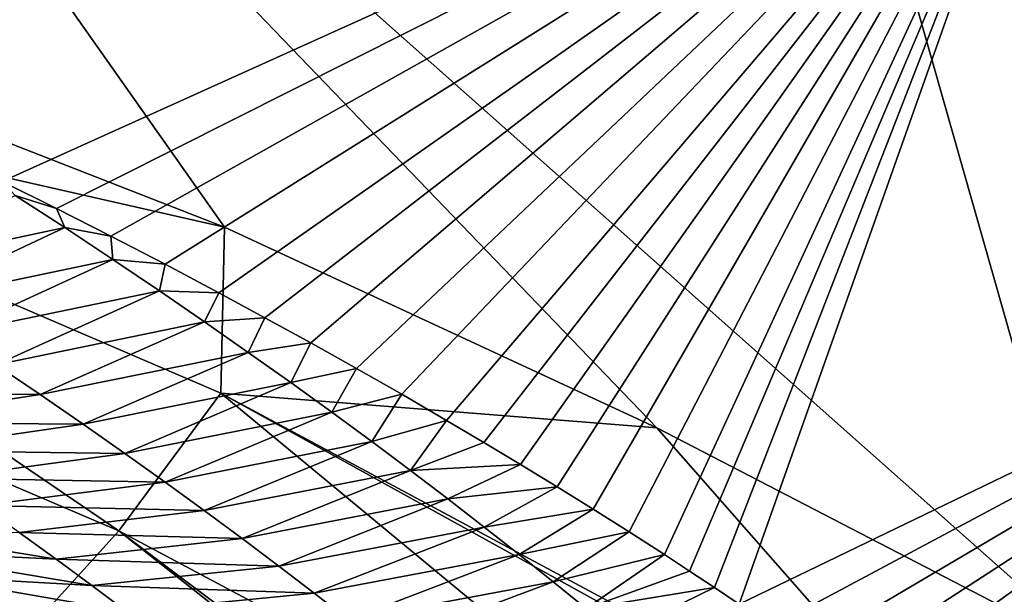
# Model space of a CAD drawing. Header units: metres. Extents: x -101 to 101, y -261 to 23.
# Tile 75 of 256: x -68.32 to -66.45, y -21.48 to -20.39. Entities that reach past the tile are written whole.
import ezdxf

# ---------------------------------------------------------------- set-up
doc = ezdxf.new("R2010")
doc.units = ezdxf.units.M
doc.layers.add('solid_505151_K2442K1000C34', color=7, linetype='CONTINUOUS')

msp = doc.modelspace()

# ---------------------------------------------------------------- linework, layer by layer
at = {"layer": 'solid_505151_K2442K1000C34'}
for points in [[(-64.546516, -20.704044, 102.4142), (-65.408676, -17.093513, 104.159546), (-67.242905, -18.152462, 104.159546)], [(-66.26152, -21.603632, 102.4142), (-67.242905, -18.152462, 104.159546), (-69.177147, -19.015299, 104.159546)], [(-66.26152, -21.603632, 102.4142), (-64.546516, -20.704044, 102.4142), (-67.242905, -18.152462, 104.159546)], [(-69.514114, -20.165001, 103.716919), (-67.930939, -20.78363, 103.161079), (-69.177147, -19.015299, 104.159546)], [(-67.108452, -21.164782, 102.815353), (-66.26152, -21.603632, 102.4142), (-69.177147, -19.015299, 104.159546)], [(-67.930939, -20.78363, 103.161079), (-67.108452, -21.164782, 102.815353), (-69.177147, -19.015299, 104.159546)], [(-66.346222, -19.790365, 79.883408), (-68.353958, -20.696209, 79.876503), (-68.88179, -19.113708, 73.114449)], [(-68.250183, -20.747677, 80.276169), (-68.353958, -20.696209, 79.876503), (-66.346222, -19.790365, 79.883408)], [(-68.146828, -20.80014, 80.687302), (-68.250183, -20.747677, 80.276169), (-66.346222, -19.790365, 79.883408)], [(-68.043991, -20.853725, 81.110748), (-68.146828, -20.80014, 80.687302), (-66.346222, -19.790365, 79.883408)], [(-67.94165, -20.908106, 81.545677), (-68.043991, -20.853725, 81.110748), (-66.346222, -19.790365, 79.883408)], [(-67.853844, -20.955441, 81.929367), (-67.94165, -20.908106, 81.545677), (-66.346222, -19.790365, 79.883408)], [(-67.766502, -21.003304, 82.321892), (-67.853844, -20.955441, 81.929367), (-66.346222, -19.790365, 79.883408)], [(-67.679726, -21.051777, 82.723862), (-67.766502, -21.003304, 82.321892), (-66.346222, -19.790365, 79.883408)], [(-67.59362, -21.100943, 83.135902), (-67.679726, -21.051777, 82.723862), (-66.346222, -19.790365, 79.883408)], [(-67.508278, -21.150854, 83.558586), (-67.59362, -21.100943, 83.135902), (-66.346222, -19.790365, 79.883408)], [(-67.437729, -21.192738, 83.917992), (-67.508278, -21.150854, 83.558586), (-66.346222, -19.790365, 79.883408)], [(-67.367683, -21.234783, 84.283714), (-67.437729, -21.192738, 83.917992), (-66.346222, -19.790365, 79.883408)], [(-67.29821, -21.277061, 84.656281), (-67.367683, -21.234783, 84.283714), (-66.346222, -19.790365, 79.883408)], [(-67.229362, -21.319633, 85.036224), (-67.29821, -21.277061, 84.656281), (-66.346222, -19.790365, 79.883408)], [(-67.161209, -21.362556, 85.424065), (-67.229362, -21.319633, 85.036224), (-66.346222, -19.790365, 79.883408)], [(-67.093811, -21.405882, 85.820351), (-67.161209, -21.362556, 85.424065), (-66.346222, -19.790365, 79.883408)], [(-67.04615, -21.437107, 86.108948), (-67.093811, -21.405882, 85.820351), (-66.346222, -19.790365, 79.883408)], [(-66.998909, -21.468552, 86.402298), (-67.04615, -21.437107, 86.108948), (-66.346222, -19.790365, 79.883408)], [(-66.951942, -21.500109, 86.700317), (-66.998909, -21.468552, 86.402298), (-66.346222, -19.790365, 79.883408)], [(-65.460976, -20.780239, 86.734787), (-66.951942, -21.500109, 86.700317), (-66.346222, -19.790365, 79.883408)], [(-69.504166, -20.426064, 103.579361), (-67.930939, -20.78363, 103.161079), (-69.514114, -20.165001, 103.716919)], [(-69.504166, -20.426064, 103.579361), (-69.664032, -20.706636, 103.385201), (-68.131783, -21.360647, 102.797546)], [(-67.938087, -21.099096, 102.987411), (-67.930939, -20.78363, 103.161079), (-69.504166, -20.426064, 103.579361)], [(-67.938087, -21.099096, 102.987411), (-69.504166, -20.426064, 103.579361), (-68.131783, -21.360647, 102.797546)], [(-68.131783, -21.360647, 102.797546), (-69.664032, -20.706636, 103.385201), (-68.325401, -21.574469, 102.55513)], [(-68.329041, -20.722839, 80.033569), (-68.353958, -20.696209, 79.876503), (-68.250183, -20.747677, 80.276169)], [(-68.63475, -20.869404, 80.339699), (-68.329041, -20.722839, 80.033569), (-68.234772, -20.784063, 80.463097)], [(-68.234772, -20.784063, 80.463097), (-68.329041, -20.722839, 80.033569), (-68.250183, -20.747677, 80.276169)], [(-68.234772, -20.784063, 80.463097), (-68.250183, -20.747677, 80.276169), (-68.146828, -20.80014, 80.687302)], [(-68.542267, -20.928583, 80.771767), (-68.63475, -20.869404, 80.339699), (-68.234772, -20.784063, 80.463097)], [(-68.542267, -20.928583, 80.771767), (-68.234772, -20.784063, 80.463097), (-68.143379, -20.844534, 80.89315)], [(-68.143379, -20.844534, 80.89315), (-68.234772, -20.784063, 80.463097), (-68.146828, -20.80014, 80.687302)], [(-67.938087, -21.099096, 102.987411), (-67.108452, -21.164782, 102.815353), (-67.930939, -20.78363, 103.161079)], [(-66.889107, -21.542803, 87.109581), (-66.951942, -21.500109, 86.700317), (-65.460976, -20.780239, 86.734787)], [(-66.827072, -21.585566, 87.526672), (-66.889107, -21.542803, 87.109581), (-65.460976, -20.780239, 86.734787)], [(-66.766022, -21.628334, 87.951187), (-66.827072, -21.585566, 87.526672), (-65.460976, -20.780239, 86.734787)], [(-66.706139, -21.671055, 88.382736), (-66.766022, -21.628334, 87.951187), (-65.460976, -20.780239, 86.734787)], [(-66.654045, -21.708952, 88.771988), (-66.706139, -21.671055, 88.382736), (-65.460976, -20.780239, 86.734787)], [(-66.603149, -21.74674, 89.166206), (-66.654045, -21.708952, 88.771988), (-65.460976, -20.780239, 86.734787)], [(-66.553558, -21.784407, 89.565353), (-66.603149, -21.74674, 89.166206), (-65.460976, -20.780239, 86.734787)], [(-66.504944, -21.822058, 89.971497), (-66.553558, -21.784407, 89.565353), (-65.460976, -20.780239, 86.734787)], [(-66.457321, -21.859602, 90.384415), (-66.504944, -21.822058, 89.971497), (-65.460976, -20.780239, 86.734787)], [(-66.410851, -21.8969, 90.803108), (-66.457321, -21.859602, 90.384415), (-65.460976, -20.780239, 86.734787)], [(-68.143379, -20.844534, 80.89315), (-68.146828, -20.80014, 80.687302), (-68.043991, -20.853725, 81.110748)], [(-68.452599, -20.987049, 81.204407), (-68.542267, -20.928583, 80.771767), (-68.143379, -20.844534, 80.89315)], [(-68.452599, -20.987049, 81.204407), (-68.143379, -20.844534, 80.89315), (-68.054764, -20.90424, 81.3237)], [(-68.054764, -20.90424, 81.3237), (-68.143379, -20.844534, 80.89315), (-68.043991, -20.853725, 81.110748)], [(-68.054764, -20.90424, 81.3237), (-68.043991, -20.853725, 81.110748), (-67.94165, -20.908106, 81.545677)], [(-68.365662, -21.044786, 81.637596), (-68.452599, -20.987049, 81.204407), (-68.054764, -20.90424, 81.3237)], [(-68.365662, -21.044786, 81.637596), (-68.054764, -20.90424, 81.3237), (-67.968842, -20.963175, 81.754738)], [(-67.968842, -20.963175, 81.754738), (-68.054764, -20.90424, 81.3237), (-67.94165, -20.908106, 81.545677)], [(-67.968842, -20.963175, 81.754738), (-67.94165, -20.908106, 81.545677), (-67.853844, -20.955441, 81.929367)], [(-67.885544, -21.021332, 82.186234), (-67.968842, -20.963175, 81.754738), (-67.853844, -20.955441, 81.929367)], [(-67.885544, -21.021332, 82.186234), (-67.853844, -20.955441, 81.929367), (-67.766502, -21.003304, 82.321892)], [(-68.28138, -21.101789, 82.071304), (-68.365662, -21.044786, 81.637596), (-67.968842, -20.963175, 81.754738)], [(-68.28138, -21.101789, 82.071304), (-67.968842, -20.963175, 81.754738), (-67.885544, -21.021332, 82.186234)], [(-67.804794, -21.078699, 82.618172), (-67.885544, -21.021332, 82.186234), (-67.766502, -21.003304, 82.321892)], [(-67.804794, -21.078699, 82.618172), (-67.766502, -21.003304, 82.321892), (-67.679726, -21.051777, 82.723862)], [(-68.199684, -21.158049, 82.505516), (-68.28138, -21.101789, 82.071304), (-67.885544, -21.021332, 82.186234)], [(-68.199684, -21.158049, 82.505516), (-67.885544, -21.021332, 82.186234), (-67.804794, -21.078699, 82.618172)], [(-68.28138, -21.101789, 82.071304), (-68.707291, -21.100311, 81.871994), (-68.365662, -21.044786, 81.637596)], [(-67.726524, -21.135271, 83.050537), (-67.804794, -21.078699, 82.618172), (-67.679726, -21.051777, 82.723862)], [(-67.726524, -21.135271, 83.050537), (-67.679726, -21.051777, 82.723862), (-67.59362, -21.100943, 83.135902)], [(-68.120506, -21.213551, 82.940208), (-68.199684, -21.158049, 82.505516), (-67.804794, -21.078699, 82.618172)], [(-68.120506, -21.213551, 82.940208), (-67.804794, -21.078699, 82.618172), (-67.726524, -21.135271, 83.050537)], [(-68.28138, -21.101789, 82.071304), (-68.625267, -21.154455, 82.300148), (-68.707291, -21.100311, 81.871994)], [(-68.199684, -21.158049, 82.505516), (-68.625267, -21.154455, 82.300148), (-68.28138, -21.101789, 82.071304)], [(-67.938087, -21.099096, 102.987411), (-68.131783, -21.360647, 102.797546), (-66.70166, -22.121971, 102.102547)], [(-66.477531, -21.882181, 102.287598), (-67.108452, -21.164782, 102.815353), (-67.938087, -21.099096, 102.987411)], [(-66.491394, -21.898438, 102.277672), (-67.938087, -21.099096, 102.987411), (-66.70166, -22.121971, 102.102547)], [(-66.491394, -21.898438, 102.277672), (-66.477531, -21.882181, 102.287598), (-67.938087, -21.099096, 102.987411)], [(-67.650665, -21.19104, 83.483315), (-67.726524, -21.135271, 83.050537), (-67.59362, -21.100943, 83.135902)], [(-67.650665, -21.19104, 83.483315), (-67.59362, -21.100943, 83.135902), (-67.508278, -21.150854, 83.558586)], [(-68.04377, -21.26829, 83.375366), (-68.120506, -21.213551, 82.940208), (-67.726524, -21.135271, 83.050537)], [(-68.04377, -21.26829, 83.375366), (-67.726524, -21.135271, 83.050537), (-67.650665, -21.19104, 83.483315)], [(-68.199684, -21.158049, 82.505516), (-68.545723, -21.20792, 82.728836), (-68.625267, -21.154455, 82.300148)], [(-68.120506, -21.213551, 82.940208), (-68.545723, -21.20792, 82.728836), (-68.199684, -21.158049, 82.505516)], [(-67.577141, -21.245996, 83.916481), (-67.650665, -21.19104, 83.483315), (-67.508278, -21.150854, 83.558586)], [(-67.577141, -21.245996, 83.916481), (-67.508278, -21.150854, 83.558586), (-67.437729, -21.192738, 83.917992)], [(-66.477531, -21.882181, 102.287598), (-66.26152, -21.603632, 102.4142), (-67.108452, -21.164782, 102.815353)], [(-67.969406, -21.322254, 83.810959), (-68.04377, -21.26829, 83.375366), (-67.650665, -21.19104, 83.483315)], [(-67.969406, -21.322254, 83.810959), (-67.650665, -21.19104, 83.483315), (-67.577141, -21.245996, 83.916481)], [(-67.577141, -21.245996, 83.916481), (-67.437729, -21.192738, 83.917992), (-67.367683, -21.234783, 84.283714)], [(-68.120506, -21.213551, 82.940208), (-68.46859, -21.260698, 83.158028), (-68.545723, -21.20792, 82.728836)], [(-68.04377, -21.26829, 83.375366), (-68.46859, -21.260698, 83.158028), (-68.120506, -21.213551, 82.940208)], [(-67.50592, -21.300137, 84.350029), (-67.577141, -21.245996, 83.916481), (-67.367683, -21.234783, 84.283714)], [(-67.50592, -21.300137, 84.350029), (-67.367683, -21.234783, 84.283714), (-67.29821, -21.277061, 84.656281)], [(-67.897362, -21.375439, 84.246971), (-67.969406, -21.322254, 83.810959), (-67.577141, -21.245996, 83.916481)], [(-67.897362, -21.375439, 84.246971), (-67.577141, -21.245996, 83.916481), (-67.50592, -21.300137, 84.350029)], [(-68.04377, -21.26829, 83.375366), (-68.393799, -21.312775, 83.587708), (-68.46859, -21.260698, 83.158028)], [(-67.969406, -21.322254, 83.810959), (-68.393799, -21.312775, 83.587708), (-68.04377, -21.26829, 83.375366)], [(-67.436935, -21.353449, 84.783943), (-67.50592, -21.300137, 84.350029), (-67.29821, -21.277061, 84.656281)], [(-67.436935, -21.353449, 84.783943), (-67.29821, -21.277061, 84.656281), (-67.229362, -21.319633, 85.036224)], [(-67.827591, -21.427834, 84.683388), (-67.897362, -21.375439, 84.246971), (-67.50592, -21.300137, 84.350029)], [(-67.827591, -21.427834, 84.683388), (-67.50592, -21.300137, 84.350029), (-67.436935, -21.353449, 84.783943)], [(-67.969406, -21.322254, 83.810959), (-68.321297, -21.364143, 84.017845), (-68.393799, -21.312775, 83.587708)], [(-67.897362, -21.375439, 84.246971), (-68.321297, -21.364143, 84.017845), (-67.969406, -21.322254, 83.810959)], [(-67.370148, -21.40593, 85.218216), (-67.436935, -21.353449, 84.783943), (-67.229362, -21.319633, 85.036224)], [(-67.370148, -21.40593, 85.218216), (-67.229362, -21.319633, 85.036224), (-67.161209, -21.362556, 85.424065)], [(-68.251038, -21.414793, 84.448433), (-68.575859, -21.398468, 84.817123), (-68.645058, -21.349703, 84.38456)], [(-68.321297, -21.364143, 84.017845), (-68.251038, -21.414793, 84.448433), (-68.645058, -21.349703, 84.38456)], [(-68.131783, -21.360647, 102.797546), (-68.325401, -21.574469, 102.55513), (-66.924706, -22.312693, 101.866211)], [(-67.897362, -21.375439, 84.246971), (-68.251038, -21.414793, 84.448433), (-68.321297, -21.364143, 84.017845)], [(-66.894539, -22.289787, 101.90126), (-68.131783, -21.360647, 102.797546), (-66.924706, -22.312693, 101.866211)], [(-66.894539, -22.289787, 101.90126), (-66.70166, -22.121971, 102.102547), (-68.131783, -21.360647, 102.797546)], [(-67.76004, -21.479431, 85.120201), (-67.827591, -21.427834, 84.683388), (-67.436935, -21.353449, 84.783943)], [(-67.76004, -21.479431, 85.120201), (-67.436935, -21.353449, 84.783943), (-67.370148, -21.40593, 85.218216)], [(-67.305504, -21.457571, 85.652824), (-67.370148, -21.40593, 85.218216), (-67.161209, -21.362556, 85.424065)], [(-67.305504, -21.457571, 85.652824), (-67.161209, -21.362556, 85.424065), (-67.093811, -21.405882, 85.820351)], [(-67.827591, -21.427834, 84.683388), (-68.251038, -21.414793, 84.448433), (-67.897362, -21.375439, 84.246971)], [(-68.182961, -21.464716, 84.87944), (-68.508835, -21.446541, 85.250137), (-68.575859, -21.398468, 84.817123)], [(-68.251038, -21.414793, 84.448433), (-68.182961, -21.464716, 84.87944), (-68.575859, -21.398468, 84.817123)], [(-67.827591, -21.427834, 84.683388), (-68.182961, -21.464716, 84.87944), (-68.251038, -21.414793, 84.448433)], [(-67.694664, -21.530222, 85.557388), (-67.76004, -21.479431, 85.120201), (-67.370148, -21.40593, 85.218216)], [(-67.694664, -21.530222, 85.557388), (-67.370148, -21.40593, 85.218216), (-67.305504, -21.457571, 85.652824)], [(-67.242958, -21.508364, 86.087761), (-67.305504, -21.457571, 85.652824), (-67.093811, -21.405882, 85.820351)], [(-67.242958, -21.508364, 86.087761), (-67.093811, -21.405882, 85.820351), (-67.04615, -21.437107, 86.108948)], [(-67.76004, -21.479431, 85.120201), (-68.182961, -21.464716, 84.87944), (-67.827591, -21.427834, 84.683388)], [(-67.242958, -21.508364, 86.087761), (-67.04615, -21.437107, 86.108948), (-66.998909, -21.468552, 86.402298)], [(-68.117035, -21.513903, 85.31086), (-68.443947, -21.493912, 85.683594), (-68.508835, -21.446541, 85.250137)], [(-68.182961, -21.464716, 84.87944), (-68.117035, -21.513903, 85.31086), (-68.508835, -21.446541, 85.250137)], [(-67.631416, -21.5802, 85.994942), (-67.694664, -21.530222, 85.557388), (-67.305504, -21.457571, 85.652824)], [(-67.631416, -21.5802, 85.994942), (-67.305504, -21.457571, 85.652824), (-67.242958, -21.508364, 86.087761)], [(-67.76004, -21.479431, 85.120201), (-68.117035, -21.513903, 85.31086), (-68.182961, -21.464716, 84.87944)], [(-67.694664, -21.530222, 85.557388), (-68.117035, -21.513903, 85.31086), (-67.76004, -21.479431, 85.120201)], [(-67.182465, -21.558306, 86.52301), (-67.242958, -21.508364, 86.087761), (-66.998909, -21.468552, 86.402298)], [(-67.182465, -21.558306, 86.52301), (-66.998909, -21.468552, 86.402298), (-66.951942, -21.500109, 86.700317)]]:
    msp.add_3dface(points, dxfattribs=at)

doc.saveas('drawing.dxf')
